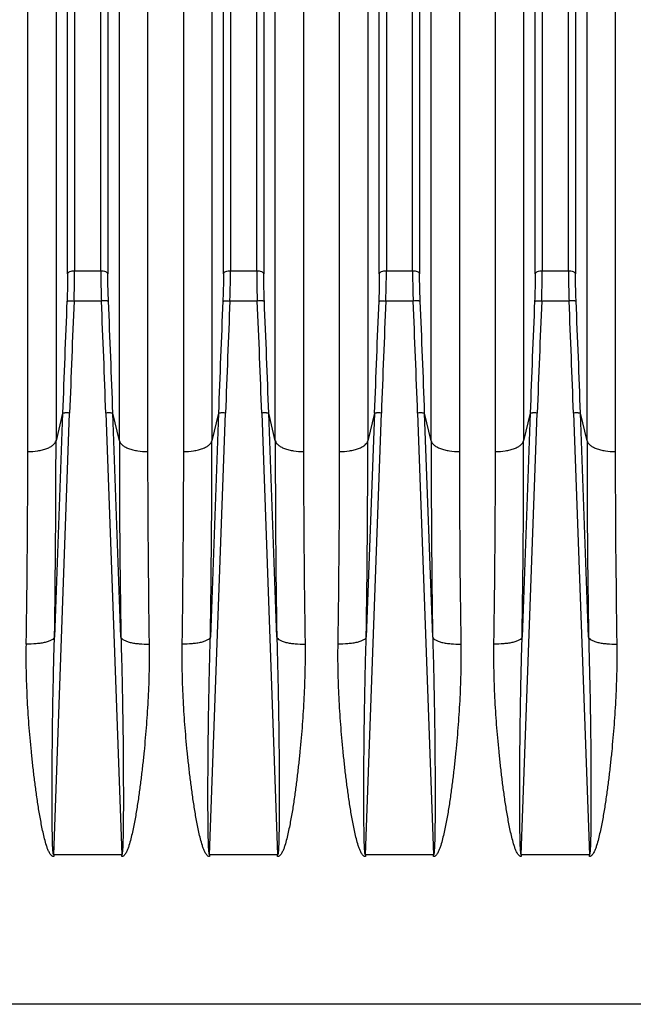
# Model space of a CAD drawing. Extents: x -3157 to 1181, y 8 to 2342.
# Tile 71 of 75: x 446 to 533, y 1188 to 1327. Entities that reach past the tile are written whole.
import ezdxf

# ---------------------------------------------------------------- set-up
doc = ezdxf.new("R2010")
doc.units = 0
doc.header["$LTSCALE"] = 65.395
doc.layers.get('0').update_dxf_attribs({"linetype": 'CONTINUOUS'})

msp = doc.modelspace()

# ---------------------------------------------------------------- linework, layer by layer
at = {"color": 9, "linetype": 'CONTINUOUS'}
for p, q in [((452.83, 1290.71), (452.83, 1391.38)), ((453.83, 1392.24), (453.83, 1291.15)), ((457.52, 1291.15), (457.52, 1392.24)), ((458.51, 1391.38), (458.51, 1290.71)), ((474.83, 1290.71), (474.83, 1391.38)), ((475.83, 1392.24), (475.83, 1291.15)), ((479.52, 1291.15), (479.52, 1392.24)), ((480.51, 1391.38), (480.51, 1290.71)), ((496.83, 1290.71), (496.83, 1391.38)), ((497.83, 1392.24), (497.83, 1291.15)), ((501.52, 1291.15), (501.52, 1392.24)), ((502.51, 1391.38), (502.51, 1290.71)), ((518.83, 1290.71), (518.83, 1391.38)), ((519.83, 1392.24), (519.83, 1291.15)), ((523.52, 1291.15), (523.52, 1392.24)), ((524.51, 1391.38), (524.51, 1290.71)), ((451.2, 1376.22), (451.2, 1267.16)), ((460.15, 1267.16), (460.15, 1376.22)), ((473.2, 1376.22), (473.2, 1267.16)), ((482.15, 1267.16), (482.15, 1376.22)), ((495.2, 1376.22), (495.2, 1267.16)), ((504.15, 1267.16), (504.15, 1376.22)), ((517.2, 1376.22), (517.2, 1267.16)), ((526.15, 1267.16), (526.15, 1376.22)), ((453.83, 1291.15), (457.52, 1291.15)), ((475.83, 1291.15), (479.52, 1291.15)), ((497.83, 1291.15), (501.52, 1291.15)), ((519.83, 1291.15), (523.52, 1291.15)), ((457.61, 1286.87), (453.74, 1286.87)), ((479.61, 1286.87), (475.74, 1286.87)), ((501.61, 1286.87), (497.74, 1286.87)), ((523.61, 1286.87), (519.74, 1286.87)), ((450.87, 1208.81), (453.12, 1271.08)), ((452.13, 1271.05), (450.99, 1239.47)), ((452.13, 1271.05), (451.2, 1267.16)), ((458.23, 1271.08), (460.47, 1208.81)), ((460.36, 1239.47), (459.22, 1271.05)), ((460.15, 1267.16), (459.22, 1271.05)), ((472.87, 1208.81), (475.12, 1271.08)), ((474.13, 1271.05), (472.99, 1239.47)), ((474.13, 1271.05), (473.2, 1267.16)), ((480.23, 1271.08), (482.47, 1208.81)), ((482.36, 1239.47), (481.22, 1271.05)), ((482.15, 1267.16), (481.22, 1271.05)), ((494.87, 1208.81), (497.12, 1271.08)), ((496.13, 1271.05), (494.99, 1239.47)), ((496.13, 1271.05), (495.2, 1267.16)), ((502.23, 1271.08), (504.47, 1208.81)), ((504.36, 1239.47), (503.22, 1271.05)), ((504.15, 1267.16), (503.22, 1271.05)), ((516.87, 1208.81), (519.12, 1271.08)), ((518.13, 1271.05), (516.99, 1239.47)), ((518.13, 1271.05), (517.2, 1267.16)), ((524.23, 1271.08), (526.47, 1208.81)), ((526.36, 1239.47), (525.22, 1271.05)), ((526.15, 1267.16), (525.22, 1271.05)), ((604.32, 1187.71), (333.67, 1187.71))]:
    msp.add_line(p, q, dxfattribs=at)
at = {"color": 2, "linetype": 'CONTINUOUS'}
for p, q in [((447.22, 1265.64), (447.22, 1372.78)), ((464.13, 1372.78), (464.13, 1265.64)), ((469.22, 1265.64), (469.22, 1372.78)), ((486.13, 1372.78), (486.13, 1265.64)), ((491.22, 1265.64), (491.22, 1372.78)), ((508.13, 1372.78), (508.13, 1265.64)), ((513.22, 1265.64), (513.22, 1372.78)), ((530.13, 1372.78), (530.13, 1265.64)), ((450.87, 1208.81), (450.87, 1208.53)), ((460.47, 1208.81), (450.87, 1208.81)), ((460.47, 1208.53), (460.47, 1208.81)), ((472.87, 1208.81), (472.87, 1208.53)), ((482.47, 1208.81), (472.87, 1208.81)), ((482.47, 1208.53), (482.47, 1208.81)), ((494.87, 1208.81), (494.87, 1208.53)), ((504.47, 1208.81), (494.87, 1208.81)), ((504.47, 1208.53), (504.47, 1208.81)), ((516.87, 1208.81), (516.87, 1208.53)), ((526.47, 1208.81), (516.87, 1208.81)), ((526.47, 1208.53), (526.47, 1208.81))]:
    msp.add_line(p, q, dxfattribs=at)
at = {"color": 9, "linetype": 'CONTINUOUS'}
for centre, radius, start, end in [((2986.7, 1179.49), 2536.23, 177.57388, 177.93096), ((2984.35, 1179.6), 2532.88, 177.5727, 177.93013), ((-2080.54, 1179.3), 2540.43, 2.07039, 2.42675), ((-2079.14, 1179.34), 2540.02, 2.06931, 2.42585), ((3008.7, 1179.49), 2536.23, 177.57388, 177.93096), ((3006.35, 1179.6), 2532.88, 177.5727, 177.93013), ((-2058.54, 1179.3), 2540.43, 2.07039, 2.42675), ((-2057.14, 1179.34), 2540.02, 2.06931, 2.42585), ((3030.7, 1179.49), 2536.23, 177.57388, 177.93096), ((3028.35, 1179.6), 2532.88, 177.5727, 177.93013), ((-2036.54, 1179.3), 2540.43, 2.07039, 2.42675), ((-2035.14, 1179.34), 2540.02, 2.06931, 2.42585), ((3052.7, 1179.49), 2536.23, 177.57388, 177.93096), ((3050.35, 1179.6), 2532.88, 177.5727, 177.93013), ((-2014.54, 1179.3), 2540.43, 2.07039, 2.42675), ((-2013.14, 1179.34), 2540.02, 2.06931, 2.42585), ((-1408.02, 1267.77), 1859.22, 359.12789, 359.98141), ((2268.65, 1267.37), 1808.51, 180.00662, 180.88408), ((-1386.02, 1267.77), 1859.22, 359.12789, 359.98141), ((2290.65, 1267.37), 1808.51, 180.00662, 180.88408), ((-1364.02, 1267.77), 1859.22, 359.12789, 359.98141), ((2312.65, 1267.37), 1808.51, 180.00662, 180.88408), ((-1342.02, 1267.77), 1859.22, 359.12789, 359.98141), ((2334.65, 1267.37), 1808.51, 180.00662, 180.88408)]:
    msp.add_arc(centre, radius, start, end, dxfattribs=at)
at = {"color": 2, "linetype": 'CONTINUOUS'}
for centre, radius, start, end in [((-1340.78, 1266.24), 1788, 359.11069, 359.98089), ((2203.36, 1265.85), 1739.23, 180.00691, 180.90151), ((-1318.78, 1266.24), 1788, 359.11069, 359.98089), ((2225.36, 1265.85), 1739.23, 180.00691, 180.90151), ((-1296.78, 1266.24), 1788, 359.11069, 359.98089), ((2247.36, 1265.85), 1739.23, 180.00691, 180.90151), ((-1274.78, 1266.24), 1788, 359.11069, 359.98089), ((2269.36, 1265.85), 1739.23, 180.00691, 180.90151)]:
    msp.add_arc(centre, radius, start, end, dxfattribs=at)
at = {"color": 9, "linetype": 'CONTINUOUS'}
for points, knots in [([(452.83, 1290.71), (452.86, 1290.86), (453.12, 1291.04), (453.48, 1291.13), (453.71, 1291.15), (453.83, 1291.15)], [0, 0, 0, 0, 0.398202, 0.694138, 1, 1, 1, 1]), ([(453.74, 1286.87), (453.75, 1287.24), (453.8, 1288.67), (453.83, 1290.1), (453.83, 1291.15)], [0, 0, 0, 0, 0.261342, 1, 1, 1, 1]), ([(457.52, 1291.15), (457.52, 1290.82), (457.53, 1289.39), (457.56, 1287.96), (457.61, 1286.87)], [0, 0, 0, 0, 0.235467, 1, 1, 1, 1]), ([(457.52, 1291.15), (457.63, 1291.15), (457.87, 1291.13), (458.22, 1291.04), (458.48, 1290.86), (458.51, 1290.71)], [0, 0, 0, 0, 0.305862, 0.601798, 1, 1, 1, 1]), ([(474.83, 1290.71), (474.86, 1290.86), (475.12, 1291.04), (475.48, 1291.13), (475.71, 1291.15), (475.83, 1291.15)], [0, 0, 0, 0, 0.398202, 0.694138, 1, 1, 1, 1]), ([(475.74, 1286.87), (475.75, 1287.24), (475.8, 1288.67), (475.83, 1290.1), (475.83, 1291.15)], [0, 0, 0, 0, 0.261342, 1, 1, 1, 1]), ([(479.52, 1291.15), (479.52, 1290.82), (479.53, 1289.39), (479.56, 1287.96), (479.61, 1286.87)], [0, 0, 0, 0, 0.235467, 1, 1, 1, 1]), ([(479.52, 1291.15), (479.63, 1291.15), (479.87, 1291.13), (480.22, 1291.04), (480.48, 1290.86), (480.51, 1290.71)], [0, 0, 0, 0, 0.305862, 0.601798, 1, 1, 1, 1]), ([(496.83, 1290.71), (496.86, 1290.86), (497.12, 1291.04), (497.48, 1291.13), (497.71, 1291.15), (497.83, 1291.15)], [0, 0, 0, 0, 0.398202, 0.694138, 1, 1, 1, 1]), ([(497.74, 1286.87), (497.75, 1287.24), (497.8, 1288.67), (497.83, 1290.1), (497.83, 1291.15)], [0, 0, 0, 0, 0.261342, 1, 1, 1, 1]), ([(501.52, 1291.15), (501.52, 1290.82), (501.53, 1289.39), (501.56, 1287.96), (501.61, 1286.87)], [0, 0, 0, 0, 0.235467, 1, 1, 1, 1]), ([(501.52, 1291.15), (501.63, 1291.15), (501.87, 1291.13), (502.22, 1291.04), (502.48, 1290.86), (502.51, 1290.71)], [0, 0, 0, 0, 0.305862, 0.601798, 1, 1, 1, 1]), ([(518.83, 1290.71), (518.86, 1290.86), (519.12, 1291.04), (519.48, 1291.13), (519.71, 1291.15), (519.83, 1291.15)], [0, 0, 0, 0, 0.398202, 0.694138, 1, 1, 1, 1]), ([(519.74, 1286.87), (519.75, 1287.24), (519.8, 1288.67), (519.83, 1290.1), (519.83, 1291.15)], [0, 0, 0, 0, 0.261342, 1, 1, 1, 1]), ([(523.52, 1291.15), (523.52, 1290.82), (523.53, 1289.39), (523.56, 1287.96), (523.61, 1286.87)], [0, 0, 0, 0, 0.235467, 1, 1, 1, 1]), ([(523.52, 1291.15), (523.63, 1291.15), (523.87, 1291.13), (524.22, 1291.04), (524.48, 1290.86), (524.51, 1290.71)], [0, 0, 0, 0, 0.305862, 0.601798, 1, 1, 1, 1]), ([(452.83, 1290.71), (452.83, 1290.4), (452.82, 1289.12), (452.79, 1287.83), (452.75, 1286.85)], [0, 0, 0, 0, 0.235446, 1, 1, 1, 1]), ([(458.6, 1286.85), (458.59, 1287.18), (458.54, 1288.47), (458.51, 1289.76), (458.51, 1290.71)], [0, 0, 0, 0, 0.261306, 1, 1, 1, 1]), ([(474.83, 1290.71), (474.83, 1290.4), (474.82, 1289.12), (474.79, 1287.83), (474.75, 1286.85)], [0, 0, 0, 0, 0.235446, 1, 1, 1, 1]), ([(480.6, 1286.85), (480.59, 1287.18), (480.54, 1288.47), (480.51, 1289.76), (480.51, 1290.71)], [0, 0, 0, 0, 0.261306, 1, 1, 1, 1]), ([(496.83, 1290.71), (496.83, 1290.4), (496.82, 1289.12), (496.79, 1287.83), (496.75, 1286.85)], [0, 0, 0, 0, 0.235446, 1, 1, 1, 1]), ([(502.6, 1286.85), (502.59, 1287.18), (502.54, 1288.47), (502.51, 1289.76), (502.51, 1290.71)], [0, 0, 0, 0, 0.261306, 1, 1, 1, 1]), ([(518.83, 1290.71), (518.83, 1290.4), (518.82, 1289.12), (518.79, 1287.83), (518.75, 1286.85)], [0, 0, 0, 0, 0.235446, 1, 1, 1, 1]), ([(524.6, 1286.85), (524.59, 1287.18), (524.54, 1288.47), (524.51, 1289.76), (524.51, 1290.71)], [0, 0, 0, 0, 0.261306, 1, 1, 1, 1]), ([(452.75, 1286.85), (452.75, 1286.86), (452.79, 1286.86), (452.85, 1286.87), (452.95, 1286.88), (453.13, 1286.88), (453.4, 1286.88), (453.62, 1286.88), (453.74, 1286.87)], [0, 0, 0, 0, 0.032616, 0.097016, 0.195472, 0.32479, 0.650085, 1, 1, 1, 1]), ([(458.6, 1286.85), (458.59, 1286.86), (458.56, 1286.86), (458.49, 1286.87), (458.4, 1286.88), (458.21, 1286.88), (457.95, 1286.88), (457.72, 1286.88), (457.61, 1286.87)], [0, 0, 0, 0, 0.032837, 0.097426, 0.195995, 0.325335, 0.65043, 1, 1, 1, 1]), ([(474.75, 1286.85), (474.75, 1286.86), (474.79, 1286.86), (474.85, 1286.87), (474.95, 1286.88), (475.13, 1286.88), (475.4, 1286.88), (475.62, 1286.88), (475.74, 1286.87)], [0, 0, 0, 0, 0.032616, 0.097016, 0.195472, 0.32479, 0.650085, 1, 1, 1, 1]), ([(480.6, 1286.85), (480.59, 1286.86), (480.56, 1286.86), (480.49, 1286.87), (480.4, 1286.88), (480.21, 1286.88), (479.95, 1286.88), (479.72, 1286.88), (479.61, 1286.87)], [0, 0, 0, 0, 0.032837, 0.097426, 0.195995, 0.325335, 0.65043, 1, 1, 1, 1]), ([(496.75, 1286.85), (496.75, 1286.86), (496.79, 1286.86), (496.85, 1286.87), (496.95, 1286.88), (497.13, 1286.88), (497.4, 1286.88), (497.62, 1286.88), (497.74, 1286.87)], [0, 0, 0, 0, 0.032616, 0.097016, 0.195472, 0.32479, 0.650085, 1, 1, 1, 1]), ([(502.6, 1286.85), (502.59, 1286.86), (502.56, 1286.86), (502.49, 1286.87), (502.4, 1286.88), (502.21, 1286.88), (501.95, 1286.88), (501.72, 1286.88), (501.61, 1286.87)], [0, 0, 0, 0, 0.032837, 0.097426, 0.195995, 0.325335, 0.65043, 1, 1, 1, 1]), ([(518.75, 1286.85), (518.75, 1286.86), (518.79, 1286.86), (518.85, 1286.87), (518.95, 1286.88), (519.13, 1286.88), (519.4, 1286.88), (519.62, 1286.88), (519.74, 1286.87)], [0, 0, 0, 0, 0.032616, 0.097016, 0.195472, 0.32479, 0.650085, 1, 1, 1, 1]), ([(524.6, 1286.85), (524.59, 1286.86), (524.56, 1286.86), (524.49, 1286.87), (524.4, 1286.88), (524.21, 1286.88), (523.95, 1286.88), (523.72, 1286.88), (523.61, 1286.87)], [0, 0, 0, 0, 0.032837, 0.097426, 0.195995, 0.325335, 0.65043, 1, 1, 1, 1]), ([(453.12, 1271.08), (453, 1271.09), (452.78, 1271.09), (452.51, 1271.09), (452.33, 1271.08), (452.24, 1271.08), (452.17, 1271.07), (452.14, 1271.06), (452.13, 1271.05)], [0, 0, 0, 0, 0.361552, 0.674267, 0.798852, 0.896468, 0.964017, 1, 1, 1, 1]), ([(459.22, 1271.05), (459.21, 1271.06), (459.18, 1271.07), (459.11, 1271.08), (459.01, 1271.08), (458.84, 1271.09), (458.57, 1271.09), (458.35, 1271.09), (458.23, 1271.08)], [0, 0, 0, 0, 0.035979, 0.103514, 0.201108, 0.325679, 0.638409, 1, 1, 1, 1]), ([(475.12, 1271.08), (475, 1271.09), (474.78, 1271.09), (474.51, 1271.09), (474.33, 1271.08), (474.24, 1271.08), (474.17, 1271.07), (474.14, 1271.06), (474.13, 1271.05)], [0, 0, 0, 0, 0.361552, 0.674267, 0.798852, 0.896468, 0.964017, 1, 1, 1, 1]), ([(481.22, 1271.05), (481.21, 1271.06), (481.18, 1271.07), (481.11, 1271.08), (481.01, 1271.08), (480.84, 1271.09), (480.57, 1271.09), (480.35, 1271.09), (480.23, 1271.08)], [0, 0, 0, 0, 0.035979, 0.103514, 0.201108, 0.325679, 0.638409, 1, 1, 1, 1]), ([(497.12, 1271.08), (497, 1271.09), (496.78, 1271.09), (496.51, 1271.09), (496.33, 1271.08), (496.24, 1271.08), (496.17, 1271.07), (496.14, 1271.06), (496.13, 1271.05)], [0, 0, 0, 0, 0.361552, 0.674267, 0.798852, 0.896468, 0.964017, 1, 1, 1, 1]), ([(503.22, 1271.05), (503.21, 1271.06), (503.18, 1271.07), (503.11, 1271.08), (503.01, 1271.08), (502.84, 1271.09), (502.57, 1271.09), (502.35, 1271.09), (502.23, 1271.08)], [0, 0, 0, 0, 0.035979, 0.103514, 0.201108, 0.325679, 0.638409, 1, 1, 1, 1]), ([(519.12, 1271.08), (519, 1271.09), (518.78, 1271.09), (518.51, 1271.09), (518.33, 1271.08), (518.24, 1271.08), (518.17, 1271.07), (518.14, 1271.06), (518.13, 1271.05)], [0, 0, 0, 0, 0.361552, 0.674267, 0.798852, 0.896468, 0.964017, 1, 1, 1, 1]), ([(525.22, 1271.05), (525.21, 1271.06), (525.18, 1271.07), (525.11, 1271.08), (525.01, 1271.08), (524.84, 1271.09), (524.57, 1271.09), (524.35, 1271.09), (524.23, 1271.08)], [0, 0, 0, 0, 0.035979, 0.103514, 0.201108, 0.325679, 0.638409, 1, 1, 1, 1]), ([(447.22, 1265.64), (447.68, 1265.64), (448.38, 1265.69), (449.28, 1265.87), (449.88, 1266.06), (450.4, 1266.29), (450.88, 1266.61), (451.15, 1266.94), (451.2, 1267.16)], [0, 0, 0, 0, 0.311727, 0.466562, 0.610875, 0.738127, 0.845154, 1, 1, 1, 1]), ([(460.15, 1267.16), (460.2, 1266.94), (460.46, 1266.61), (460.95, 1266.29), (461.46, 1266.06), (462.07, 1265.87), (462.96, 1265.69), (463.66, 1265.64), (464.13, 1265.64)], [0, 0, 0, 0, 0.154846, 0.261873, 0.389125, 0.533438, 0.688273, 1, 1, 1, 1]), ([(469.22, 1265.64), (469.68, 1265.64), (470.38, 1265.69), (471.28, 1265.87), (471.88, 1266.06), (472.4, 1266.29), (472.88, 1266.61), (473.15, 1266.94), (473.2, 1267.16)], [0, 0, 0, 0, 0.311727, 0.466562, 0.610875, 0.738127, 0.845154, 1, 1, 1, 1]), ([(482.15, 1267.16), (482.2, 1266.94), (482.46, 1266.61), (482.95, 1266.29), (483.46, 1266.06), (484.07, 1265.87), (484.96, 1265.69), (485.66, 1265.64), (486.13, 1265.64)], [0, 0, 0, 0, 0.154846, 0.261873, 0.389125, 0.533438, 0.688273, 1, 1, 1, 1]), ([(491.22, 1265.64), (491.68, 1265.64), (492.38, 1265.69), (493.28, 1265.87), (493.88, 1266.06), (494.4, 1266.29), (494.88, 1266.61), (495.15, 1266.94), (495.2, 1267.16)], [0, 0, 0, 0, 0.311727, 0.466562, 0.610875, 0.738127, 0.845154, 1, 1, 1, 1]), ([(504.15, 1267.16), (504.2, 1266.94), (504.46, 1266.61), (504.95, 1266.29), (505.46, 1266.06), (506.07, 1265.87), (506.96, 1265.69), (507.66, 1265.64), (508.13, 1265.64)], [0, 0, 0, 0, 0.154846, 0.261873, 0.389125, 0.533438, 0.688273, 1, 1, 1, 1]), ([(513.22, 1265.64), (513.68, 1265.64), (514.38, 1265.69), (515.28, 1265.87), (515.88, 1266.06), (516.4, 1266.29), (516.88, 1266.61), (517.15, 1266.94), (517.2, 1267.16)], [0, 0, 0, 0, 0.311727, 0.466562, 0.610875, 0.738127, 0.845154, 1, 1, 1, 1]), ([(526.15, 1267.16), (526.2, 1266.94), (526.46, 1266.61), (526.95, 1266.29), (527.46, 1266.06), (528.07, 1265.87), (528.96, 1265.69), (529.66, 1265.64), (530.13, 1265.64)], [0, 0, 0, 0, 0.154846, 0.261873, 0.389125, 0.533438, 0.688273, 1, 1, 1, 1]), ([(450.99, 1239.47), (450.96, 1239.4), (450.85, 1239.24), (450.57, 1239.06), (450.18, 1238.88), (449.66, 1238.73), (449.06, 1238.62), (448.16, 1238.51), (447.47, 1238.48), (447.01, 1238.49)], [0, 0, 0, 0, 0.054884, 0.130896, 0.233224, 0.360692, 0.509197, 0.670922, 1, 1, 1, 1]), ([(450.87, 1208.81), (450.86, 1208.81), (450.83, 1208.85), (450.82, 1208.91), (450.8, 1209), (450.79, 1209.13), (450.77, 1209.31), (450.75, 1209.53), (450.74, 1209.76), (450.72, 1210.07), (450.71, 1210.46), (450.7, 1210.94), (450.69, 1211.42), (450.68, 1211.89), (450.67, 1212.53), (450.66, 1213.34), (450.65, 1214.3), (450.65, 1215.27), (450.64, 1216.24), (450.64, 1217.2), (450.64, 1218.5), (450.65, 1220.11), (450.66, 1222.05), (450.68, 1223.99), (450.7, 1225.93), (450.73, 1228.51), (450.79, 1231.74), (450.87, 1235.61), (450.94, 1238.18), (450.99, 1239.47)], [0, 0, 0, 0, 0.001233, 0.003599, 0.006567, 0.009863, 0.01688, 0.0242, 0.031676, 0.039251, 0.054573, 0.070036, 0.085584, 0.10119, 0.116836, 0.148213, 0.179665, 0.211165, 0.242698, 0.274254, 0.305827, 0.369004, 0.432201, 0.495403, 0.558596, 0.621773, 0.74804, 0.874141, 1, 1, 1, 1]), ([(460.36, 1239.47), (460.4, 1238.18), (460.47, 1235.61), (460.56, 1231.74), (460.61, 1228.51), (460.65, 1225.93), (460.67, 1223.99), (460.68, 1222.05), (460.7, 1220.11), (460.7, 1218.5), (460.7, 1217.2), (460.7, 1216.24), (460.7, 1215.27), (460.7, 1214.3), (460.69, 1213.34), (460.68, 1212.53), (460.67, 1211.89), (460.66, 1211.42), (460.65, 1210.94), (460.64, 1210.46), (460.62, 1210.07), (460.61, 1209.76), (460.59, 1209.53), (460.58, 1209.31), (460.56, 1209.13), (460.54, 1209), (460.52, 1208.91), (460.51, 1208.85), (460.49, 1208.81), (460.47, 1208.81)], [0, 0, 0, 0, 0.125859, 0.25196, 0.378227, 0.441403, 0.504597, 0.567798, 0.630996, 0.694172, 0.725745, 0.757302, 0.788835, 0.820335, 0.851787, 0.883163, 0.89881, 0.914416, 0.929964, 0.945426, 0.960748, 0.968323, 0.9758, 0.983119, 0.990137, 0.993433, 0.996401, 0.998767, 1, 1, 1, 1]), ([(460.36, 1239.47), (460.39, 1239.4), (460.5, 1239.24), (460.77, 1239.06), (461.17, 1238.88), (461.68, 1238.73), (462.29, 1238.62), (463.18, 1238.51), (463.88, 1238.48), (464.34, 1238.49)], [0, 0, 0, 0, 0.054884, 0.130896, 0.233224, 0.360693, 0.509197, 0.670922, 1, 1, 1, 1]), ([(472.99, 1239.47), (472.96, 1239.4), (472.85, 1239.24), (472.57, 1239.06), (472.18, 1238.88), (471.66, 1238.73), (471.06, 1238.62), (470.16, 1238.51), (469.47, 1238.48), (469.01, 1238.49)], [0, 0, 0, 0, 0.054884, 0.130896, 0.233224, 0.360692, 0.509197, 0.670922, 1, 1, 1, 1]), ([(472.87, 1208.81), (472.86, 1208.81), (472.83, 1208.85), (472.82, 1208.91), (472.8, 1209), (472.79, 1209.13), (472.77, 1209.31), (472.75, 1209.53), (472.74, 1209.76), (472.72, 1210.07), (472.71, 1210.46), (472.7, 1210.94), (472.69, 1211.42), (472.68, 1211.89), (472.67, 1212.53), (472.66, 1213.34), (472.65, 1214.3), (472.65, 1215.27), (472.64, 1216.24), (472.64, 1217.2), (472.64, 1218.5), (472.65, 1220.11), (472.66, 1222.05), (472.68, 1223.99), (472.7, 1225.93), (472.73, 1228.51), (472.79, 1231.74), (472.87, 1235.61), (472.94, 1238.18), (472.99, 1239.47)], [0, 0, 0, 0, 0.001233, 0.003599, 0.006567, 0.009863, 0.01688, 0.0242, 0.031676, 0.039251, 0.054573, 0.070036, 0.085584, 0.10119, 0.116836, 0.148213, 0.179665, 0.211165, 0.242698, 0.274254, 0.305827, 0.369004, 0.432201, 0.495403, 0.558596, 0.621773, 0.74804, 0.874141, 1, 1, 1, 1]), ([(482.36, 1239.47), (482.4, 1238.18), (482.47, 1235.61), (482.56, 1231.74), (482.61, 1228.51), (482.65, 1225.93), (482.67, 1223.99), (482.68, 1222.05), (482.7, 1220.11), (482.7, 1218.5), (482.7, 1217.2), (482.7, 1216.24), (482.7, 1215.27), (482.7, 1214.3), (482.69, 1213.34), (482.68, 1212.53), (482.67, 1211.89), (482.66, 1211.42), (482.65, 1210.94), (482.64, 1210.46), (482.62, 1210.07), (482.61, 1209.76), (482.59, 1209.53), (482.58, 1209.31), (482.56, 1209.13), (482.54, 1209), (482.52, 1208.91), (482.51, 1208.85), (482.49, 1208.81), (482.47, 1208.81)], [0, 0, 0, 0, 0.125859, 0.25196, 0.378227, 0.441403, 0.504597, 0.567798, 0.630996, 0.694172, 0.725745, 0.757302, 0.788835, 0.820335, 0.851787, 0.883163, 0.89881, 0.914416, 0.929964, 0.945426, 0.960748, 0.968323, 0.9758, 0.983119, 0.990137, 0.993433, 0.996401, 0.998767, 1, 1, 1, 1]), ([(482.36, 1239.47), (482.39, 1239.4), (482.5, 1239.24), (482.77, 1239.06), (483.17, 1238.88), (483.68, 1238.73), (484.29, 1238.62), (485.18, 1238.51), (485.88, 1238.48), (486.34, 1238.49)], [0, 0, 0, 0, 0.054884, 0.130896, 0.233224, 0.360693, 0.509197, 0.670922, 1, 1, 1, 1]), ([(494.99, 1239.47), (494.96, 1239.4), (494.85, 1239.24), (494.57, 1239.06), (494.18, 1238.88), (493.66, 1238.73), (493.06, 1238.62), (492.16, 1238.51), (491.47, 1238.48), (491.01, 1238.49)], [0, 0, 0, 0, 0.054884, 0.130896, 0.233224, 0.360692, 0.509197, 0.670922, 1, 1, 1, 1]), ([(494.87, 1208.81), (494.86, 1208.81), (494.83, 1208.85), (494.82, 1208.91), (494.8, 1209), (494.79, 1209.13), (494.77, 1209.31), (494.75, 1209.53), (494.74, 1209.76), (494.72, 1210.07), (494.71, 1210.46), (494.7, 1210.94), (494.69, 1211.42), (494.68, 1211.89), (494.67, 1212.53), (494.66, 1213.34), (494.65, 1214.3), (494.65, 1215.27), (494.64, 1216.24), (494.64, 1217.2), (494.64, 1218.5), (494.65, 1220.11), (494.66, 1222.05), (494.68, 1223.99), (494.7, 1225.93), (494.73, 1228.51), (494.79, 1231.74), (494.87, 1235.61), (494.94, 1238.18), (494.99, 1239.47)], [0, 0, 0, 0, 0.001233, 0.003599, 0.006567, 0.009863, 0.01688, 0.0242, 0.031676, 0.039251, 0.054573, 0.070036, 0.085584, 0.10119, 0.116836, 0.148213, 0.179665, 0.211165, 0.242698, 0.274254, 0.305827, 0.369004, 0.432201, 0.495403, 0.558596, 0.621773, 0.74804, 0.874141, 1, 1, 1, 1]), ([(504.36, 1239.47), (504.39, 1239.4), (504.5, 1239.24), (504.77, 1239.06), (505.17, 1238.88), (505.68, 1238.73), (506.29, 1238.62), (507.18, 1238.51), (507.88, 1238.48), (508.34, 1238.49)], [0, 0, 0, 0, 0.054884, 0.130896, 0.233224, 0.360693, 0.509197, 0.670922, 1, 1, 1, 1]), ([(504.36, 1239.47), (504.4, 1238.18), (504.47, 1235.61), (504.56, 1231.74), (504.61, 1228.51), (504.65, 1225.93), (504.67, 1223.99), (504.68, 1222.05), (504.7, 1220.11), (504.7, 1218.5), (504.7, 1217.2), (504.7, 1216.24), (504.7, 1215.27), (504.7, 1214.3), (504.69, 1213.34), (504.68, 1212.53), (504.67, 1211.89), (504.66, 1211.42), (504.65, 1210.94), (504.64, 1210.46), (504.62, 1210.07), (504.61, 1209.76), (504.59, 1209.53), (504.58, 1209.31), (504.56, 1209.13), (504.54, 1209), (504.52, 1208.91), (504.51, 1208.85), (504.49, 1208.81), (504.47, 1208.81)], [0, 0, 0, 0, 0.125859, 0.25196, 0.378227, 0.441403, 0.504597, 0.567798, 0.630996, 0.694172, 0.725745, 0.757302, 0.788835, 0.820335, 0.851787, 0.883163, 0.89881, 0.914416, 0.929964, 0.945426, 0.960748, 0.968323, 0.9758, 0.983119, 0.990137, 0.993433, 0.996401, 0.998767, 1, 1, 1, 1]), ([(516.99, 1239.47), (516.96, 1239.4), (516.85, 1239.24), (516.57, 1239.06), (516.18, 1238.88), (515.66, 1238.73), (515.06, 1238.62), (514.16, 1238.51), (513.47, 1238.48), (513.01, 1238.49)], [0, 0, 0, 0, 0.054884, 0.130896, 0.233224, 0.360692, 0.509197, 0.670922, 1, 1, 1, 1]), ([(516.87, 1208.81), (516.86, 1208.81), (516.83, 1208.85), (516.82, 1208.91), (516.8, 1209), (516.79, 1209.13), (516.77, 1209.31), (516.75, 1209.53), (516.74, 1209.76), (516.72, 1210.07), (516.71, 1210.46), (516.7, 1210.94), (516.69, 1211.42), (516.68, 1211.89), (516.67, 1212.53), (516.66, 1213.34), (516.65, 1214.3), (516.65, 1215.27), (516.64, 1216.24), (516.64, 1217.2), (516.64, 1218.5), (516.65, 1220.11), (516.66, 1222.05), (516.68, 1223.99), (516.7, 1225.93), (516.73, 1228.51), (516.79, 1231.74), (516.87, 1235.61), (516.94, 1238.18), (516.99, 1239.47)], [0, 0, 0, 0, 0.001233, 0.003599, 0.006567, 0.009863, 0.01688, 0.0242, 0.031676, 0.039251, 0.054573, 0.070036, 0.085584, 0.10119, 0.116836, 0.148213, 0.179665, 0.211165, 0.242698, 0.274254, 0.305827, 0.369004, 0.432201, 0.495403, 0.558596, 0.621773, 0.74804, 0.874141, 1, 1, 1, 1]), ([(526.36, 1239.47), (526.39, 1239.4), (526.5, 1239.24), (526.77, 1239.06), (527.17, 1238.88), (527.68, 1238.73), (528.29, 1238.62), (529.18, 1238.51), (529.88, 1238.48), (530.34, 1238.49)], [0, 0, 0, 0, 0.054884, 0.130896, 0.233224, 0.360693, 0.509197, 0.670922, 1, 1, 1, 1]), ([(526.36, 1239.47), (526.4, 1238.18), (526.47, 1235.61), (526.56, 1231.74), (526.61, 1228.51), (526.65, 1225.93), (526.67, 1223.99), (526.68, 1222.05), (526.7, 1220.11), (526.7, 1218.5), (526.7, 1217.2), (526.7, 1216.24), (526.7, 1215.27), (526.7, 1214.3), (526.69, 1213.34), (526.68, 1212.53), (526.67, 1211.89), (526.66, 1211.42), (526.65, 1210.94), (526.64, 1210.46), (526.62, 1210.07), (526.61, 1209.76), (526.59, 1209.53), (526.58, 1209.31), (526.56, 1209.13), (526.54, 1209), (526.52, 1208.91), (526.51, 1208.85), (526.49, 1208.81), (526.47, 1208.81)], [0, 0, 0, 0, 0.125859, 0.25196, 0.378227, 0.441403, 0.504597, 0.567798, 0.630996, 0.694172, 0.725745, 0.757302, 0.788835, 0.820335, 0.851787, 0.883163, 0.89881, 0.914416, 0.929964, 0.945426, 0.960748, 0.968323, 0.9758, 0.983119, 0.990137, 0.993433, 0.996401, 0.998767, 1, 1, 1, 1])]:
    msp.add_open_spline(points, degree=3, knots=knots, dxfattribs=at)
at = {"color": 2, "linetype": 'CONTINUOUS'}
for points, knots in [([(450.87, 1208.53), (450.83, 1208.54), (450.75, 1208.55), (450.6, 1208.63), (450.46, 1208.77), (450.32, 1208.97), (450.17, 1209.26), (450.01, 1209.63), (449.8, 1210.24), (449.58, 1211.02), (449.36, 1211.96), (449.17, 1212.9), (448.93, 1214.17), (448.67, 1215.75), (448.39, 1217.66), (448.14, 1219.56), (447.92, 1221.46), (447.65, 1224), (447.37, 1227.16), (447.13, 1230.95), (447, 1234.72), (446.98, 1237.24), (447.01, 1238.49)], [0, 0, 0, 0, 0.00399, 0.007982, 0.015925, 0.023868, 0.031806, 0.047663, 0.063511, 0.095178, 0.12682, 0.158435, 0.190024, 0.25312, 0.316106, 0.378976, 0.441725, 0.504347, 0.629182, 0.753434, 0.877053, 1, 1, 1, 1]), ([(464.34, 1238.49), (464.36, 1237.24), (464.35, 1234.72), (464.21, 1230.95), (463.97, 1227.16), (463.69, 1224), (463.43, 1221.46), (463.2, 1219.56), (462.96, 1217.66), (462.68, 1215.75), (462.42, 1214.17), (462.18, 1212.9), (461.98, 1211.96), (461.76, 1211.02), (461.55, 1210.24), (461.34, 1209.63), (461.18, 1209.26), (461.02, 1208.97), (460.89, 1208.77), (460.74, 1208.63), (460.6, 1208.55), (460.51, 1208.54), (460.47, 1208.53)], [0, 0, 0, 0, 0.122946, 0.246566, 0.370818, 0.495654, 0.558276, 0.621025, 0.683896, 0.746882, 0.809978, 0.841567, 0.873182, 0.904824, 0.936492, 0.95234, 0.968197, 0.976134, 0.984075, 0.992017, 0.996012, 1, 1, 1, 1]), ([(472.87, 1208.53), (472.83, 1208.54), (472.75, 1208.55), (472.6, 1208.63), (472.46, 1208.77), (472.32, 1208.97), (472.17, 1209.26), (472.01, 1209.63), (471.8, 1210.24), (471.58, 1211.02), (471.36, 1211.96), (471.17, 1212.9), (470.93, 1214.17), (470.67, 1215.75), (470.39, 1217.66), (470.14, 1219.56), (469.92, 1221.46), (469.65, 1224), (469.37, 1227.16), (469.13, 1230.95), (469, 1234.72), (468.98, 1237.24), (469.01, 1238.49)], [0, 0, 0, 0, 0.00399, 0.007982, 0.015925, 0.023868, 0.031806, 0.047663, 0.063511, 0.095178, 0.12682, 0.158435, 0.190024, 0.25312, 0.316106, 0.378976, 0.441725, 0.504347, 0.629182, 0.753434, 0.877053, 1, 1, 1, 1]), ([(486.34, 1238.49), (486.36, 1237.24), (486.35, 1234.72), (486.21, 1230.95), (485.97, 1227.16), (485.69, 1224), (485.43, 1221.46), (485.2, 1219.56), (484.96, 1217.66), (484.68, 1215.75), (484.42, 1214.17), (484.18, 1212.9), (483.98, 1211.96), (483.76, 1211.02), (483.55, 1210.24), (483.34, 1209.63), (483.18, 1209.26), (483.02, 1208.97), (482.89, 1208.77), (482.74, 1208.63), (482.6, 1208.55), (482.51, 1208.54), (482.47, 1208.53)], [0, 0, 0, 0, 0.122946, 0.246566, 0.370818, 0.495654, 0.558276, 0.621025, 0.683896, 0.746882, 0.809978, 0.841567, 0.873182, 0.904824, 0.936492, 0.95234, 0.968197, 0.976134, 0.984075, 0.992017, 0.996012, 1, 1, 1, 1]), ([(494.87, 1208.53), (494.83, 1208.54), (494.75, 1208.55), (494.6, 1208.63), (494.46, 1208.77), (494.32, 1208.97), (494.17, 1209.26), (494.01, 1209.63), (493.8, 1210.24), (493.58, 1211.02), (493.36, 1211.96), (493.17, 1212.9), (492.93, 1214.17), (492.67, 1215.75), (492.39, 1217.66), (492.14, 1219.56), (491.92, 1221.46), (491.65, 1224), (491.37, 1227.16), (491.13, 1230.95), (491, 1234.72), (490.98, 1237.24), (491.01, 1238.49)], [0, 0, 0, 0, 0.00399, 0.007982, 0.015925, 0.023868, 0.031806, 0.047663, 0.063511, 0.095178, 0.12682, 0.158435, 0.190024, 0.25312, 0.316106, 0.378976, 0.441725, 0.504347, 0.629182, 0.753434, 0.877053, 1, 1, 1, 1]), ([(508.34, 1238.49), (508.36, 1237.24), (508.35, 1234.72), (508.21, 1230.95), (507.97, 1227.16), (507.69, 1224), (507.43, 1221.46), (507.2, 1219.56), (506.96, 1217.66), (506.68, 1215.75), (506.42, 1214.17), (506.18, 1212.9), (505.98, 1211.96), (505.76, 1211.02), (505.55, 1210.24), (505.34, 1209.63), (505.18, 1209.26), (505.02, 1208.97), (504.89, 1208.77), (504.74, 1208.63), (504.6, 1208.55), (504.51, 1208.54), (504.47, 1208.53)], [0, 0, 0, 0, 0.122946, 0.246566, 0.370818, 0.495654, 0.558276, 0.621025, 0.683896, 0.746882, 0.809978, 0.841567, 0.873182, 0.904824, 0.936492, 0.95234, 0.968197, 0.976134, 0.984075, 0.992017, 0.996012, 1, 1, 1, 1]), ([(516.87, 1208.53), (516.83, 1208.54), (516.75, 1208.55), (516.6, 1208.63), (516.46, 1208.77), (516.32, 1208.97), (516.17, 1209.26), (516.01, 1209.63), (515.8, 1210.24), (515.58, 1211.02), (515.36, 1211.96), (515.17, 1212.9), (514.93, 1214.17), (514.67, 1215.75), (514.39, 1217.66), (514.14, 1219.56), (513.92, 1221.46), (513.65, 1224), (513.37, 1227.16), (513.13, 1230.95), (513, 1234.72), (512.98, 1237.24), (513.01, 1238.49)], [0, 0, 0, 0, 0.00399, 0.007982, 0.015925, 0.023868, 0.031806, 0.047663, 0.063511, 0.095178, 0.12682, 0.158435, 0.190024, 0.25312, 0.316106, 0.378976, 0.441725, 0.504347, 0.629182, 0.753434, 0.877053, 1, 1, 1, 1]), ([(530.34, 1238.49), (530.36, 1237.24), (530.35, 1234.72), (530.21, 1230.95), (529.97, 1227.16), (529.69, 1224), (529.43, 1221.46), (529.2, 1219.56), (528.96, 1217.66), (528.68, 1215.75), (528.42, 1214.17), (528.18, 1212.9), (527.98, 1211.96), (527.76, 1211.02), (527.55, 1210.24), (527.34, 1209.63), (527.18, 1209.26), (527.02, 1208.97), (526.89, 1208.77), (526.74, 1208.63), (526.6, 1208.55), (526.51, 1208.54), (526.47, 1208.53)], [0, 0, 0, 0, 0.122946, 0.246566, 0.370818, 0.495654, 0.558276, 0.621025, 0.683896, 0.746882, 0.809978, 0.841567, 0.873182, 0.904824, 0.936492, 0.95234, 0.968197, 0.976134, 0.984075, 0.992017, 0.996012, 1, 1, 1, 1])]:
    msp.add_open_spline(points, degree=3, knots=knots, dxfattribs=at)

doc.saveas('drawing.dxf')
